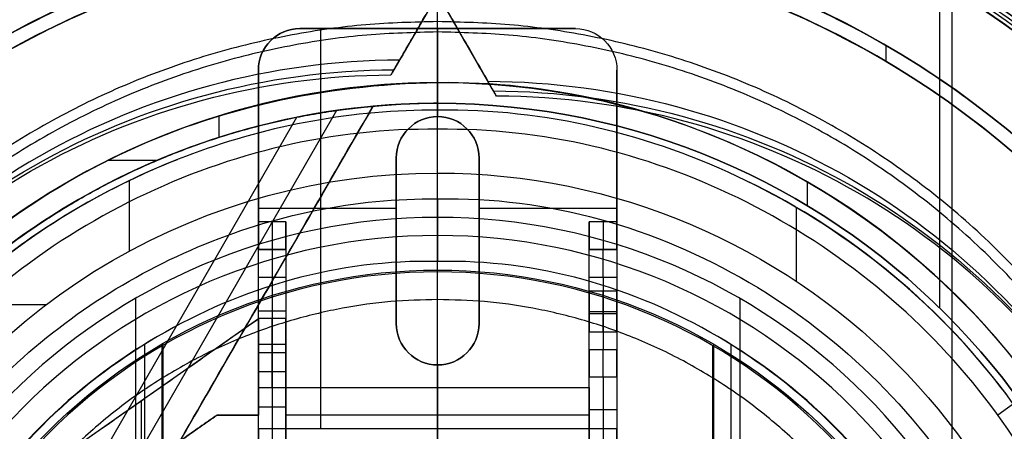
# Model space of a CAD drawing. Header units: millimetres. Extents: x 1064 to 2043, y -6251 to -5403.
# Tile 8 of 13: x 1523 to 1595, y -5692 to -5663. Entities that reach past the tile are written whole.
import ezdxf

# ---------------------------------------------------------------- set-up
doc = ezdxf.new("R2010")
doc.units = ezdxf.units.MM

msp = doc.modelspace()

# ---------------------------------------------------------------- linework, layer by layer
at = {"color": 7, "true_color": 0xffffff}
for p, q in [((1557.696, -5668.061, 25.858), (1548.791, -5652.637, 25.858)), ((1558.173, -5652.756, 50.293), (1550.252, -5666.474, 50.293)), ((1590.812, -5656.223, 17.559), (1590.812, -5785.418, 17.559)), ((1589.91, -5659.949, 60.059), (1589.91, -5683.551, 60.059)), ((1563.516, -5663.321, 231.519), (1543.516, -5663.321, 231.519)), ((1545.016, -5663.321, 233.019), (1545.016, -5692.321, 233.019)), ((1553.516, -5663.321, 230.019), (1553.516, -5669.692, 230.019)), ((1553.516, -5663.321, 233.019), (1553.516, -5663.321, 230.019)), ((1586.016, -5664.529, 231.559), (1586.016, -5665.687, 231.559)), ((1548.828, -5668.941, 48.208), (1511.066, -5734.346, 30.772)), ((1506.948, -5732.703, 34.059), (1543.298, -5669.742, 50.844)), ((1546.171, -5669.25, 43.552), (1511.069, -5730.048, 27.344)), ((1537.653, -5669.641, 39.059), (1537.653, -5671.204, 39.059)), ((1553.516, -5669.692, 233.019), (1553.516, -5669.692, 230.019)), ((1550.516, -5672.692, 231.519), (1550.516, -5684.692, 231.519)), ((1556.516, -5684.692, 231.519), (1556.516, -5672.692, 231.519)), ((1529.648, -5672.849, 39.059), (1533.215, -5672.849, 39.059)), ((1531.145, -5674.343, 34.059), (1531.145, -5679.447, 34.059)), ((1580.307, -5674.418, 39.059), (1580.307, -5676.147, 39.059)), ((1540.516, -5676.321, 230.019), (1550.516, -5676.321, 230.019)), ((1556.516, -5676.321, 230.019), (1566.516, -5676.321, 230.019)), ((1579.523, -5676.281, 34.059), (1579.523, -5681.63, 34.059)), ((1550.516, -5678.692, 233.019), (1550.516, -5678.692, 230.019)), ((1556.516, -5678.692, 233.019), (1556.516, -5678.692, 230.019)), ((1594.133, -5691.311, 75.023), (1611.127, -5678.964, 60.99)), ((1542.516, -5679.321, 221.019), (1540.516, -5679.321, 221.019)), ((1541.516, -5679.321, 228.019), (1541.516, -5679.321, 214.019)), ((1566.516, -5679.321, 220.019), (1564.516, -5679.321, 220.019)), ((1565.516, -5679.321, 228.019), (1565.516, -5679.321, 212.019)), ((1540.516, -5680.843, 233.019), (1540.516, -5680.843, 212.077)), ((1541.516, -5681.321, 212.019), (1541.516, -5686.206, 212.019)), ((1565.516, -5681.321, 210.019), (1565.516, -5686.597, 210.019)), ((1566.516, -5680.843, 233.019), (1566.516, -5680.843, 210.077)), ((1518.093, -5683.303, 34.059), (1525.149, -5683.303, 34.059)), ((1531.607, -5682.873, 77.059), (1531.607, -5758.769, 77.059)), ((1575.425, -5682.873, 77.059), (1575.425, -5758.769, 77.059)), ((1540.516, -5683.763, 212.019), (1542.516, -5683.763, 212.019)), ((1564.516, -5683.821, 224.519), (1566.516, -5683.821, 224.519)), ((1564.516, -5683.821, 227.519), (1566.516, -5683.821, 227.519)), ((1564.516, -5683.821, 214.519), (1566.516, -5683.821, 214.519)), ((1564.516, -5683.821, 217.519), (1566.516, -5683.821, 217.519)), ((1564.516, -5683.959, 210.019), (1566.516, -5683.959, 210.019)), ((1540.516, -5684.338, 231.519), (1524.796, -5695.343, 231.519)), ((1542.516, -5685.321, 230.019), (1542.516, -5685.321, 224.019)), ((1542.516, -5685.321, 220.019), (1542.516, -5685.321, 212.019)), ((1564.516, -5685.321, 230.019), (1564.516, -5685.321, 226.019)), ((1564.516, -5685.321, 226.019), (1564.516, -5685.321, 216.019)), ((1564.516, -5685.321, 216.019), (1564.516, -5685.321, 210.019)), ((1532.255, -5686.208, 23.059), (1532.255, -5755.434, 23.059)), ((1533.516, -5686.18, 171.559), (1533.516, -5755.462, 171.559)), ((1533.579, -5686.289, 172.559), (1533.579, -5755.353, 172.559)), ((1573.453, -5686.289, 172.559), (1573.453, -5755.353, 172.559)), ((1573.516, -5686.18, 171.559), (1573.516, -5755.462, 171.559)), ((1574.777, -5686.208, 23.059), (1574.777, -5755.434, 23.059)), ((1542.516, -5686.821, 224.519), (1540.516, -5686.821, 224.519)), ((1542.516, -5686.821, 219.519), (1540.516, -5686.821, 219.519)), ((1553.516, -5687.692, 233.019), (1553.516, -5687.692, 230.019)), ((1553.516, -5687.692, 230.019), (1553.516, -5689.321, 230.019)), ((1541.516, -5688.169, 210.402), (1541.516, -5693.321, 184.019)), ((1540.516, -5694.19, 208.519), (1540.516, -5688.537, 208.519)), ((1542.516, -5688.83, 207.019), (1542.516, -5691.321, 207.019)), ((1564.516, -5691.321, 207.019), (1564.516, -5688.83, 207.019)), ((1565.516, -5688.559, 208.402), (1565.516, -5693.321, 184.019)), ((1566.516, -5688.533, 208.519), (1566.516, -5694.19, 208.519)), ((1532.656, -5689.84, 233.019), (1532.656, -5689.84, 230.019)), ((1553.516, -5689.321, 230.019), (1553.516, -5693.321, 184.019)), ((1532.016, -5690.288, 230.019), (1532.016, -5695.171, 230.019)), ((1537.516, -5691.321, 231.519), (1527.516, -5698.321, 231.519)), ((1540.516, -5691.321, 231.519), (1537.516, -5691.321, 231.519)), ((1539.016, -5691.321, 230.019), (1539.016, -5691.321, 233.019)), ((1542.516, -5690.745, 197.21), (1540.516, -5690.745, 197.21)), ((1564.516, -5691.321, 207.019), (1542.516, -5691.321, 207.019)), ((1566.516, -5690.94, 196.21), (1564.516, -5690.94, 196.21)), ((1566.516, -5692.321, 231.519), (1540.516, -5692.321, 231.519)), ((1553.516, -5695.364, 195.019), (1553.516, -5692.321, 230.019)), ((1553.516, -5692.321, 230.019), (1553.516, -5692.321, 233.019))]:
    msp.add_line(p, q, dxfattribs=at)
for centre, radius, start, end in [((1553.516, -5720.821, 17.559), 74.591, 90, 270), ((1553.516, -5720.821, 17.559), 74.591, 270, 90), ((1553.516, -5720.821, 61.309), 73.242, 90, 270), ((1553.516, -5720.821, 61.309), 73.242, 270, 90), ((1553.516, -5720.821, 40.622), 73.242, 34.03188, 90), ((1553.516, -5720.821, 60.99), 71.211, 90, 270), ((1553.516, -5720.821, 39.872), 70.942, 90, 129.31279), ((1553.516, -5720.821, 60.99), 71.211, 270, 90), ((1553.516, -5720.821, 39.872), 70.942, 36.80129, 90), ((1553.516, -5720.821, 18.434), 71.742, 112.5, 247.5), ((1553.516, -5720.821, 18.434), 71.742, 0.00007, 67.5), ((1553.516, -5720.821, 60.059), 70.939, 112.5, 135), ((1553.516, -5720.821, 60.059), 70.939, 45, 67.5), ((1553.516, -5720.821, 217.618), 65, 90, 270), ((1553.516, -5720.821, 217.618), 65, 270, 90), ((1553.516, -5720.821, 217.618), 64, 90, 270), ((1553.516, -5720.821, 217.618), 64, 270, 90), ((1543.516, -5666.321, 230.019), 3, 90, 180), ((1553.516, -5720.821, 37.555), 53.582, 90, 133.72733), ((1553.516, -5720.821, 39.059), 53.582, 90, 126.3077), ((1553.516, -5720.821, 39.059), 53.582, 270, 90), ((1553.516, -5720.821, 37.555), 53.582, 270, 90), ((1553.516, -5720.821, 39.059), 52.091, 90, 125.5862), ((1553.516, -5720.821, 49.559), 52.091, 90, 95.16357), ((1553.516, -5720.821, 39.059), 52.091, 270, 90), ((1553.516, -5720.821, 49.559), 52.091, 270, 90), ((1553.516, -5672.692, 230.019), 3, 0, 180), ((1553.516, -5720.821, 49.559), 52.091, 109.88947, 270), ((1553.516, -5720.821, 34.059), 51.591, 111.48769, 128.49661), ((1553.516, -5720.821, 34.059), 51.591, 36.12474, 64.28571), ((1553.516, -5720.821, 77.059), 43.818, 90, 270), ((1553.516, -5720.821, 77.059), 43.818, 270, 90), ((1553.516, -5720.821, 24.474), 42.506, 90, 270), ((1553.516, -5720.821, 24.474), 42.506, 270, 90), ((1553.516, -5720.821, 172.559), 39.874, 90, 270), ((1553.516, -5720.821, 172.559), 39.874, 270, 90), ((1553.516, -5684.692, 230.019), 3, 180, 0), ((1553.516, -5720.821, 23.059), 40.628, 120, 150), ((1553.516, -5720.821, 23.059), 40.628, 30, 60), ((1553.516, -5720.821, 40.622), 73.242, 154.03188, 247.25987)]:
    msp.add_arc(centre, radius, start, end, dxfattribs=at)
at = {"color": 7, "true_color": 0xffffff, "extrusion": (0, 0, -1)}
for centre, radius, start, end in [((-1553.516, -5720.821, -61.309), 70.942, 270, 90), ((-1553.516, -5720.821, -18.434), 70.942, 270, 90), ((-1553.516, -5720.821, -61.309), 70.942, 90, 270), ((-1553.516, -5720.821, -18.434), 70.942, 90, 270), ((-1553.516, -5720.821, -231.559), 65, 270, 90), ((-1553.516, -5720.821, -231.559), 65, 90, 270), ((-1553.516, -5720.821, -231.559), 64, 270, 90), ((-1553.516, -5720.821, -231.559), 64, 90, 270), ((-1543.516, -5666.321, -233.019), 3, 0, 90), ((-1543.516, -5666.321, -231.519), 3, 0, 90), ((-1563.516, -5666.321, -233.019), 3, 90, 180), ((-1563.516, -5666.321, -230.019), 3, 90, 180), ((-1563.516, -5666.321, -231.519), 3, 90, 180), ((-1553.516, -5720.821, -60.059), 52.091, 270, 90), ((-1553.516, -5720.821, -60.059), 52.091, 90, 270), ((-1553.516, -5672.692, -233.019), 3, 0, 180), ((-1553.516, -5672.692, -231.519), 3, 0, 180), ((-1553.516, -5720.821, -34.059), 47.035, 29.8455, 90), ((-1553.516, -5720.821, -34.059), 47.035, 90, 270), ((-1553.516, -5720.821, -171.559), 40, 270, 90), ((-1553.516, -5720.821, -171.559), 40, 90, 270), ((-1553.516, -5684.692, -233.019), 3, 180, 0), ((-1553.516, -5684.692, -231.519), 3, 180, 0)]:
    msp.add_arc(centre, radius, start, end, dxfattribs=at)
at = {"color": 7, "true_color": 0xffffff, "extrusion": (1, 0, 0)}
for centre, radius, start, end in [((-5688.95, 203.676, 1553.516), 33.129, 284.20402, 0), ((-5688.95, 203.676, 1553.516), 32.129, 284.42453, 0), ((-5677.321, 228.019, 1540.516), 2, 90, 180), ((-5677.321, 228.019, 1541.516), 2, 90, 180), ((-5677.321, 228.019, 1564.516), 2, 90, 180), ((-5677.321, 228.019, 1565.516), 2, 90, 180), ((-5681.321, 214.019, 1540.516), 2, 270, 0), ((-5681.321, 212.019, 1564.516), 2, 270, 0), ((-5681.321, 212.019, 1565.516), 2, 270, 0), ((-5683.821, 226.019, 1564.516), 1.5, 180, 0), ((-5683.821, 226.019, 1564.516), 1.5, 0, 180), ((-5683.821, 216.019, 1564.516), 1.5, 180, 0), ((-5683.821, 216.019, 1564.516), 1.5, 0, 180), ((-5683.821, 226.019, 1565.516), 1.5, 180, 0), ((-5683.821, 226.019, 1565.516), 1.5, 0, 180), ((-5683.821, 216.019, 1565.516), 1.5, 180, 0), ((-5683.821, 216.019, 1565.516), 1.5, 0, 180), ((-5686.821, 222.019, 1540.516), 2.5, 0, 180), ((-5686.821, 222.019, 1540.516), 2.5, 180, 0), ((-5686.206, 210.019, 1540.516), 2, 90, 168.95065), ((-5686.597, 208.019, 1564.516), 2, 90, 168.95065)]:
    msp.add_arc(centre, radius, start, end, dxfattribs=at)
at = {"color": 7, "true_color": 0xffffff, "extrusion": (-0.112476, -0.194813, 0.97437)}
msp.add_arc((4203.45, -4061.089, 974.012), 53.78, 120.94561, 239.05439, dxfattribs=at)
at = {"color": 7, "true_color": 0xffffff, "extrusion": (0.112476, 0.194813, -0.97437)}
for centre in [(-4203.45, -4061.089, -977.605), (-4203.45, -4061.089, -979.512)]:
    msp.add_arc(centre, 53.78, 300.94561, 59.05439, dxfattribs=at)
at = {"color": 7, "true_color": 0xffffff, "extrusion": (0.112476, -0.194813, -0.97437)}
for centre in [(-1512.681, 5593.703, 1249.473), (-1512.681, 5593.703, 1253.066)]:
    msp.add_arc(centre, 53.78, 300.94561, 59.05439, dxfattribs=at)
at = {"color": 7, "true_color": 0xffffff, "extrusion": (-0.112476, 0.194813, 0.97437)}
msp.add_arc((1512.681, 5593.703, -1254.973), 53.78, 120.94561, 239.05439, dxfattribs=at)
at = {"color": 7, "true_color": 0xffffff, "extrusion": (-1, 0, 0)}
for centre, radius, start, end in [((5677.321, 228.019, -1542.516), 2, 0, 90), ((5677.321, 228.019, -1566.516), 2, 0, 90), ((5681.321, 214.019, -1541.516), 2, 180, 270), ((5681.321, 214.019, -1542.516), 2, 180, 270), ((5681.321, 212.019, -1566.516), 2, 180, 270), ((5683.821, 226.019, -1566.516), 1.5, 180, 0), ((5683.821, 226.019, -1566.516), 1.5, 0, 180), ((5683.821, 216.019, -1566.516), 1.5, 180, 0), ((5683.821, 216.019, -1566.516), 1.5, 0, 180), ((5686.821, 222.019, -1541.516), 2.5, 0, 180), ((5686.821, 222.019, -1541.516), 2.5, 180, 0), ((5686.821, 222.019, -1542.516), 2.5, 0, 180), ((5686.821, 222.019, -1542.516), 2.5, 180, 0), ((5686.206, 210.019, -1541.516), 2, 11.04935, 90), ((5686.206, 210.019, -1542.516), 2, 11.04935, 90), ((5686.597, 208.019, -1565.516), 2, 11.04935, 90), ((5686.597, 208.019, -1566.516), 2, 11.04935, 90)]:
    msp.add_arc(centre, radius, start, end, dxfattribs=at)
at = {"color": 7, "true_color": 0xffffff}
for points, weights, knots in [([(1553.516, -5646.189, 17.261), (1478.884, -5646.189, 17.261), (1478.884, -5720.821, 17.261), (1478.884, -5795.453, 17.261), (1553.516, -5795.453, 17.261)], [1, 0.707106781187, 1, 0.707106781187, 1], [230.981899, 230.981899, 230.981899, 346.472848, 346.472848, 461.963797, 461.963797, 461.963797]), ([(1553.516, -5795.453, 17.261), (1628.148, -5795.453, 17.261), (1628.148, -5720.821, 17.261), (1628.148, -5646.189, 17.261), (1553.516, -5646.189, 17.261)], [1, 0.707106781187, 1, 0.707106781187, 1], [0, 0, 0, 115.490949, 115.490949, 230.981899, 230.981899, 230.981899]), ([(1548.557, -5647.747, 55.849), (1509.607, -5650.39, 50.824), (1490.086, -5684.2, 41.811), (1469.695, -5719.519, 32.395), (1488.98, -5755.455, 27.436)], [0.861638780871, 0.819142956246, 1, 0.812581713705, 0.865016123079], [-162.369697, -162.369697, -162.369697, -82.939938, -82.939938, 0, 0, 0]), ([(1487.568, -5752.686, 20.105), (1470.701, -5717.776, 25.138), (1490.086, -5684.2, 34.089), (1510.625, -5648.625, 43.572), (1551.691, -5647.601, 48.517)], [0.861164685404, 0.820167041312, 1, 0.811482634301, 0.865639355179], [-162.420204, -162.420204, -162.420204, -83.533367, -83.533367, 0, 0, 0]), ([(1619.28, -5753.064, 55.849), (1636.466, -5718.01, 50.824), (1616.946, -5684.2, 41.811), (1596.554, -5648.88, 32.395), (1555.791, -5647.614, 27.436)], [0.861638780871, 0.819142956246, 1, 0.812581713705, 0.865016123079], [-162.369697, -162.369697, -162.369697, -82.939938, -82.939938, 0, 0, 0]), ([(1558.894, -5647.776, 20.105), (1597.561, -5650.623, 25.138), (1616.946, -5684.2, 34.089), (1637.485, -5719.774, 43.572), (1617.839, -5755.85, 48.517)], [0.861164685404, 0.820167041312, 1, 0.811482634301, 0.865639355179], [-162.420204, -162.420204, -162.420204, -83.533367, -83.533367, 0, 0, 0]), ([(1553.516, -5649.376, 60.565), (1482.072, -5649.376, 60.565), (1482.072, -5720.821, 60.565), (1482.072, -5792.265, 60.565), (1553.516, -5792.265, 60.565)], [1, 0.707106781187, 1, 0.707106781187, 1], [222.862872, 222.862872, 222.862872, 334.294308, 334.294308, 445.725744, 445.725744, 445.725744]), ([(1553.516, -5649.878, 48.273), (1512.558, -5649.878, 43.545), (1492.078, -5685.35, 34.089), (1472.162, -5719.845, 24.893), (1491.245, -5754.808, 20.105)], [0.868347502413, 0.807007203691, 1, 0.811314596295, 0.865736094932], [-164.264878, -164.264878, -164.264878, -80.998221, -80.998221, 0, 0, 0]), ([(1492.937, -5757.739, 27.436), (1471.034, -5721.799, 32.094), (1492.078, -5685.35, 41.811), (1512.144, -5650.595, 51.076), (1552.269, -5649.889, 55.849)], [0.871188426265, 0.802734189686, 1, 0.810165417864, 0.866408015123], [-167.14182, -167.14182, -167.14182, -81.6011, -81.6011, 0, 0, 0]), ([(1553.516, -5792.265, 60.565), (1624.961, -5792.265, 60.565), (1624.961, -5720.821, 60.565), (1624.961, -5649.376, 60.565), (1553.516, -5649.376, 60.565)], [1, 0.707106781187, 1, 0.707106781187, 1], [0, 0, 0, 111.431436, 111.431436, 222.862872, 222.862872, 222.862872]), ([(1553.516, -5649.878, 27.627), (1594.475, -5649.878, 32.355), (1614.954, -5685.35, 41.811), (1635.02, -5720.104, 51.076), (1615.568, -5755.207, 55.849)], [0.868347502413, 0.807007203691, 1, 0.810165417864, 0.866408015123], [-164.867757, -164.867757, -164.867757, -81.6011, -81.6011, 0, 0, 0]), ([(1613.837, -5758.161, 48.517), (1636.166, -5722.089, 43.883), (1614.954, -5685.35, 34.089), (1595.038, -5650.854, 24.893), (1555.218, -5649.899, 20.105)], [0.872072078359, 0.801476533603, 1, 0.811314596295, 0.865736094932], [-167.212828, -167.212828, -167.212828, -80.998221, -80.998221, 0, 0, 0]), ([(1553.516, -5662.808, 183.326), (1495.503, -5662.808, 183.326), (1495.503, -5720.821, 183.326), (1495.503, -5778.834, 183.326), (1553.516, -5778.834, 183.326)], [0.894552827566, 0.632544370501, 0.894552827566, 0.632544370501, 0.894552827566], [0, 0, 0, 130, 130, 260, 260, 260]), ([(1553.516, -5778.834, 183.326), (1611.529, -5778.834, 183.326), (1611.529, -5720.821, 183.326), (1611.529, -5662.808, 183.326), (1553.516, -5662.808, 183.326)], [0.894552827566, 0.632544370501, 0.894552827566, 0.632544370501, 0.894552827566], [0, 0, 0, 130, 130, 260, 260, 260]), ([(1553.516, -5663.559, 183.989), (1496.254, -5663.559, 183.989), (1496.254, -5720.821, 183.989), (1496.254, -5778.083, 183.989), (1553.516, -5778.083, 183.989)], [0.895143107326, 0.632961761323, 0.895143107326, 0.632961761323, 0.895143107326], [0, 0, 0, 128, 128, 256, 256, 256]), ([(1553.516, -5778.083, 183.989), (1610.778, -5778.083, 183.989), (1610.778, -5720.821, 183.989), (1610.778, -5663.559, 183.989), (1553.516, -5663.559, 183.989)], [0.895143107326, 0.632961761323, 0.895143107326, 0.632961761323, 0.895143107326], [0, 0, 0, 128, 128, 256, 256, 256]), ([(1548.828, -5668.941, 51.642), (1521.915, -5671.373, 48.049), (1508.404, -5694.775, 41.811), (1505.385, -5700.005, 40.417), (1503.642, -5705.787, 39.059)], [0.859873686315, 0.823129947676, 1, 0.954182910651, 0.922700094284], [-67.380367, -67.380367, -67.380367, -12.386666, -12.386666, 0, 0, 0]), ([(1553.516, -5682.95, 4.276), (1515.645, -5682.95, 4.276), (1515.645, -5720.821, 4.276), (1515.645, -5758.692, 4.276), (1553.516, -5758.692, 4.276)], [0.989224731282, 0.699487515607, 0.989224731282, 0.699487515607, 0.989224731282], [0, 0, 0, 148.085002, 148.085002, 296.170004, 296.170004, 296.170004]), ([(1553.516, -5758.692, 4.276), (1591.387, -5758.692, 4.276), (1591.387, -5720.821, 4.276), (1591.387, -5682.95, 4.276), (1553.516, -5682.95, 4.276)], [0.989224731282, 0.699487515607, 0.989224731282, 0.699487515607, 0.989224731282], [0, 0, 0, 148.085002, 148.085002, 296.170004, 296.170004, 296.170004])]:
    msp.add_rational_spline(points, weights, degree=2, knots=knots, dxfattribs=at)
for points, degree in [([(1553.516, -5702.683, 17.559), (1553.516, -5646.23, 17.559)], 1), ([(1553.516, -5720.821), (1553.516, -5707.926, 0.137), (1553.516, -5682.701, 2.983), (1553.516, -5658.606, 10.971), (1553.516, -5646.841, 16.251)], 3), ([(1553.516, -5647.578, 19.934), (1543.89, -5647.482, 19.934), (1524.776, -5651.437, 19.934), (1500.373, -5667.67, 19.934), (1484.089, -5692.066, 19.934), (1478.366, -5720.821, 19.934), (1484.089, -5749.576, 19.934), (1500.373, -5773.971, 19.934), (1524.776, -5790.205, 19.934), (1543.89, -5794.16, 19.934), (1553.516, -5794.063, 19.934)], 3), ([(1553.516, -5794.063, 19.934), (1563.142, -5794.16, 19.934), (1582.256, -5790.205, 19.934), (1606.66, -5773.971, 19.934), (1622.944, -5749.576, 19.934), (1628.666, -5720.821, 19.934), (1622.944, -5692.066, 19.934), (1606.66, -5667.67, 19.934), (1582.256, -5651.437, 19.934), (1563.142, -5647.482, 19.934), (1553.516, -5647.578, 19.934)], 3), ([(1553.516, -5670.616, 75.023), (1553.516, -5649.61, 60.99)], 1), ([(1553.516, -5668.73, 60.059), (1553.516, -5649.881, 60.059)], 1), ([(1525.205, -5652.473, 16.251), (1516.271, -5656.204, 16.251), (1499.838, -5667.135, 16.251), (1483.39, -5691.776, 16.251), (1477.61, -5720.821, 16.251), (1483.39, -5749.866, 16.251), (1499.838, -5774.506, 16.251), (1516.271, -5785.438, 16.251), (1525.205, -5789.169, 16.251)], 3), ([(1581.827, -5789.169, 16.251), (1590.762, -5785.438, 16.251), (1607.195, -5774.506, 16.251), (1623.642, -5749.866, 16.251), (1629.423, -5720.821, 16.251), (1623.642, -5691.776, 16.251), (1607.195, -5667.135, 16.251), (1590.762, -5656.204, 16.251), (1581.827, -5652.473, 16.251)], 3), ([(1549.214, -5653.369, 26.815), (1557.162, -5667.135, 30.485)], 1), ([(1557.794, -5653.411, 49.125), (1550.762, -5665.592, 45.877)], 1), ([(1526.062, -5654.54, 18.434), (1517.397, -5658.158, 18.434), (1501.461, -5668.759, 18.434), (1485.511, -5692.654, 18.434), (1479.905, -5720.821, 18.434), (1485.511, -5748.987, 18.434), (1501.461, -5772.883, 18.434), (1517.397, -5783.484, 18.434), (1526.062, -5787.102, 18.434)], 3), ([(1557.78, -5668.207, 25.126), (1549.832, -5654.44, 21.456)], 1), ([(1550.143, -5666.663, 51.236), (1557.176, -5654.482, 54.484)], 1), ([(1580.971, -5787.102, 18.434), (1589.635, -5783.484, 18.434), (1605.571, -5772.883, 18.434), (1621.522, -5748.987, 18.434), (1627.127, -5720.821, 18.434), (1621.522, -5692.654, 18.434), (1605.571, -5668.759, 18.434), (1589.635, -5658.158, 18.434), (1580.971, -5654.54, 18.434)], 3), ([(1526.369, -5655.281, 60.059), (1517.801, -5658.86, 60.059), (1509.922, -5664.101, 60.059), (1503.354, -5670.659, 60.059)], 3), ([(1603.678, -5670.659, 60.059), (1597.11, -5664.101, 60.059), (1589.231, -5658.86, 60.059), (1580.664, -5655.281, 60.059)], 3), ([(1553.516, -5655.821, 203.676), (1544.973, -5655.735, 203.676), (1528.011, -5659.245, 203.676), (1506.353, -5673.652, 203.676), (1491.902, -5695.302, 203.676), (1486.823, -5720.821, 203.676), (1491.902, -5746.34, 203.676), (1506.353, -5767.99, 203.676), (1528.011, -5782.397, 203.676), (1544.973, -5785.906, 203.676), (1553.516, -5785.821, 203.676)], 3), ([(1553.516, -5785.821, 203.676), (1562.059, -5785.906, 203.676), (1579.022, -5782.397, 203.676), (1600.679, -5767.99, 203.676), (1615.13, -5746.34, 203.676), (1620.209, -5720.821, 203.676), (1615.13, -5695.302, 203.676), (1600.679, -5673.652, 203.676), (1579.022, -5659.245, 203.676), (1562.059, -5655.735, 203.676), (1553.516, -5655.821, 203.676)], 3), ([(1553.516, -5656.821, 203.676), (1545.105, -5656.737, 203.676), (1528.403, -5660.192, 203.676), (1507.079, -5674.377, 203.676), (1492.85, -5695.694, 203.676), (1487.849, -5720.821, 203.676), (1492.85, -5745.948, 203.676), (1507.079, -5767.264, 203.676), (1528.403, -5781.449, 203.676), (1545.105, -5784.905, 203.676), (1553.516, -5784.821, 203.676)], 3), ([(1553.516, -5784.821, 203.676), (1561.927, -5784.905, 203.676), (1578.629, -5781.449, 203.676), (1599.954, -5767.264, 203.676), (1614.183, -5745.948, 203.676), (1619.183, -5720.821, 203.676), (1614.183, -5695.694, 203.676), (1599.954, -5674.377, 203.676), (1578.629, -5660.192, 203.676), (1561.927, -5656.737, 203.676), (1553.516, -5656.821, 203.676)], 3), ([(1543.516, -5663.321, 233.019), (1543.516, -5663.321, 230.019)], 1), ([(1543.516, -5663.321, 230.019), (1563.516, -5663.321, 230.019)], 1), ([(1543.516, -5663.321, 233.019), (1563.516, -5663.321, 233.019)], 1), ([(1563.516, -5663.321, 230.019), (1563.516, -5663.321, 233.019)], 1), ([(1550.143, -5666.663, 51.236), (1550.762, -5665.592, 45.877)], 1), ([(1540.516, -5666.321, 230.019), (1540.516, -5666.321, 233.019)], 1), ([(1540.516, -5684.338, 233.019), (1540.516, -5666.321, 233.019)], 1), ([(1540.516, -5666.321, 230.019), (1540.516, -5677.321, 230.019)], 1), ([(1566.516, -5677.321, 230.019), (1566.516, -5666.321, 230.019)], 1), ([(1566.516, -5666.321, 230.019), (1566.516, -5666.321, 233.019)], 1), ([(1566.516, -5666.321, 233.019), (1566.516, -5692.321, 233.019)], 1), ([(1553.516, -5667.239, 36.051), (1545.101, -5667.407, 36.051), (1529.758, -5670.87, 36.051), (1517.389, -5680.587, 36.051), (1511.949, -5687.01, 36.051)], 3), ([(1553.516, -5774.403, 36.051), (1561.587, -5774.52, 36.051), (1577.532, -5770.69, 36.051), (1596.845, -5755.384, 36.051), (1607.537, -5733.146, 36.051), (1607.537, -5708.496, 36.051), (1596.845, -5686.258, 36.051), (1577.532, -5670.952, 36.051), (1561.587, -5667.122, 36.051), (1553.516, -5667.239, 36.051)], 3), ([(1553.516, -5668.73, 39.059), (1553.516, -5667.239, 39.059)], 1), ([(1553.516, -5667.239, 39.059), (1553.516, -5667.239, 36.051)], 1), ([(1557.78, -5668.207, 25.126), (1557.162, -5667.135, 30.485)], 1), ([(1510.083, -5736.05, 33.752), (1548.828, -5668.941, 51.642)], 1), ([(1548.828, -5668.941, 43.92), (1511.932, -5732.848, 26.884)], 1), ([(1548.828, -5668.941, 43.92), (1548.828, -5668.941, 51.642)], 1), ([(1553.516, -5668.73, 60.059), (1553.516, -5668.73, 39.059)], 1), ([(1575.901, -5674.339, 34.059), (1568.963, -5670.961, 34.059), (1561.287, -5669.117, 34.059), (1553.516, -5669.23, 34.059)], 3), ([(1553.516, -5669.23, 34.059), (1547.401, -5669.193, 34.059), (1535.366, -5671.415, 34.059), (1519.601, -5680.579, 34.059), (1511.751, -5689.87, 34.059), (1508.774, -5695.135, 34.059)], 3), ([(1553.516, -5673.786, 34.059), (1553.516, -5669.23, 34.059)], 1), ([(1553.516, -5670.616, 75.023), (1545.954, -5670.507, 75.023), (1531.014, -5674.095, 75.023), (1512.918, -5688.436, 75.023), (1502.901, -5709.273, 75.023), (1502.901, -5732.369, 75.023), (1512.918, -5753.205, 75.023), (1531.014, -5767.547, 75.023), (1545.954, -5771.135, 75.023), (1553.516, -5771.026, 75.023)], 3), ([(1553.516, -5771.026, 75.023), (1561.078, -5771.135, 75.023), (1576.018, -5767.547, 75.023), (1594.114, -5753.205, 75.023), (1604.132, -5732.369, 75.023), (1604.132, -5709.273, 75.023), (1594.114, -5688.436, 75.023), (1576.018, -5674.095, 75.023), (1561.078, -5670.507, 75.023), (1553.516, -5670.616, 75.023)], 3), ([(1550.516, -5672.692, 230.019), (1550.516, -5672.692, 233.019)], 1), ([(1550.516, -5672.692, 233.019), (1550.516, -5684.692, 233.019)], 1), ([(1550.516, -5684.692, 230.019), (1550.516, -5672.692, 230.019)], 1), ([(1556.516, -5684.692, 233.019), (1556.516, -5672.692, 233.019)], 1), ([(1556.516, -5672.692, 233.019), (1556.516, -5672.692, 230.019)], 1), ([(1556.516, -5672.692, 230.019), (1556.516, -5684.692, 230.019)], 1), ([(1575.901, -5767.303, 34.059), (1582.838, -5763.925, 34.059), (1595.235, -5754.1, 34.059), (1605.529, -5732.688, 34.059), (1605.529, -5708.954, 34.059), (1595.235, -5687.542, 34.059), (1582.838, -5677.717, 34.059), (1575.901, -5674.339, 34.059)], 3), ([(1511.66, -5703.86, 32.648), (1513.836, -5698.277, 32.648), (1520.593, -5688.235, 32.648), (1535.679, -5678.07, 32.648), (1547.525, -5675.579, 32.648), (1553.516, -5675.659, 32.648)], 3), ([(1553.516, -5675.659, 32.648), (1561.496, -5675.482, 32.648), (1577.106, -5679.963, 32.648), (1594.469, -5697.164, 32.648), (1600.782, -5720.821, 32.648), (1594.469, -5744.478, 32.648), (1577.106, -5761.679, 32.648), (1561.496, -5766.16, 32.648), (1553.516, -5765.983, 32.648)], 3), ([(1553.516, -5675.659, 32.648), (1553.516, -5678.315, 24.474)], 1), ([(1553.516, -5702.702, 77.059), (1553.516, -5677.003, 77.059)], 1), ([(1542.516, -5677.321, 230.019), (1540.516, -5677.321, 230.019)], 1), ([(1542.516, -5677.321, 230.019), (1542.516, -5689.321, 230.019)], 1), ([(1564.516, -5689.321, 230.019), (1564.516, -5677.321, 230.019)], 1), ([(1566.516, -5677.321, 230.019), (1564.516, -5677.321, 230.019)], 1), ([(1540.516, -5679.321, 214.019), (1542.516, -5679.321, 214.019)], 1), ([(1540.516, -5679.321, 228.019), (1542.516, -5679.321, 228.019)], 1), ([(1540.516, -5679.321, 214.019), (1540.516, -5679.321, 228.019)], 1), ([(1542.516, -5679.321, 214.019), (1542.516, -5679.321, 228.019)], 1), ([(1564.516, -5679.321, 212.019), (1566.516, -5679.321, 212.019)], 1), ([(1564.516, -5679.321, 228.019), (1564.516, -5679.321, 212.019)], 1), ([(1564.516, -5679.321, 228.019), (1566.516, -5679.321, 228.019)], 1), ([(1566.516, -5679.321, 228.019), (1566.516, -5679.321, 212.019)], 1), ([(1553.516, -5680.193, 23.059), (1546.337, -5680.033, 23.059), (1539.316, -5682.049, 23.059), (1533.202, -5685.636, 23.059)], 3), ([(1573.83, -5685.636, 23.059), (1567.716, -5682.049, 23.059), (1560.695, -5680.033, 23.059), (1553.516, -5680.193, 23.059)], 3), ([(1553.516, -5702.683, 23.059), (1553.516, -5680.193, 23.059)], 1), ([(1540.516, -5686.206, 212.019), (1540.516, -5681.321, 212.019)], 1), ([(1540.516, -5681.321, 212.019), (1542.516, -5681.321, 212.019)], 1), ([(1542.516, -5681.321, 212.019), (1542.516, -5686.206, 212.019)], 1), ([(1553.516, -5707.575, 171.559), (1553.516, -5680.821, 171.559)], 1), ([(1553.516, -5760.695, 172.559), (1553.516, -5680.946, 172.559)], 1), ([(1564.516, -5686.597, 210.019), (1564.516, -5681.321, 210.019)], 1), ([(1564.516, -5681.321, 210.019), (1566.516, -5681.321, 210.019)], 1), ([(1566.516, -5681.321, 210.019), (1566.516, -5686.597, 210.019)], 1), ([(1564.516, -5682.321, 226.019), (1566.516, -5682.321, 226.019)], 1), ([(1564.516, -5682.321, 216.019), (1566.516, -5682.321, 216.019)], 1), ([(1524.796, -5695.343, 230.019), (1540.516, -5684.338, 230.019)], 1), ([(1524.796, -5695.343, 233.019), (1540.516, -5684.338, 233.019)], 1), ([(1542.516, -5684.321, 222.019), (1540.516, -5684.321, 222.019)], 1), ([(1540.516, -5684.338, 230.019), (1540.516, -5691.321, 230.019)], 1), ([(1540.516, -5684.338, 233.019), (1540.516, -5684.338, 230.019)], 1), ([(1550.516, -5684.692, 233.019), (1550.516, -5684.692, 230.019)], 1), ([(1556.516, -5684.692, 230.019), (1556.516, -5684.692, 233.019)], 1), ([(1566.516, -5685.321, 226.019), (1564.516, -5685.321, 226.019)], 1), ([(1566.516, -5685.321, 216.019), (1564.516, -5685.321, 216.019)], 1), ([(1533.202, -5685.636, 23.059), (1527.088, -5689.222, 23.059), (1516.674, -5699.539, 23.059), (1510.995, -5720.821, 23.059), (1516.674, -5742.103, 23.059), (1527.088, -5752.419, 23.059), (1533.202, -5756.006, 23.059)], 3), ([(1542.516, -5686.206, 212.019), (1540.516, -5686.206, 212.019)], 1), ([(1573.83, -5756.006, 23.059), (1579.944, -5752.419, 23.059), (1590.358, -5742.103, 23.059), (1596.038, -5720.821, 23.059), (1590.358, -5699.539, 23.059), (1579.944, -5689.222, 23.059), (1573.83, -5685.636, 23.059)], 3), ([(1566.516, -5686.597, 210.019), (1564.516, -5686.597, 210.019)], 1), ([(1540.516, -5693.321, 184.019), (1540.516, -5688.169, 210.402)], 1), ([(1540.516, -5688.169, 210.402), (1542.516, -5688.169, 210.402)], 1), ([(1542.516, -5688.169, 210.402), (1542.516, -5693.321, 184.019)], 1), ([(1564.516, -5688.559, 208.402), (1566.516, -5688.559, 208.402)], 1), ([(1564.516, -5693.321, 184.019), (1564.516, -5688.559, 208.402)], 1), ([(1566.516, -5688.559, 208.402), (1566.516, -5693.321, 184.019)], 1), ([(1540.516, -5689.321, 222.019), (1542.516, -5689.321, 222.019)], 1), ([(1542.516, -5693.321, 184.019), (1542.516, -5689.321, 230.019)], 1), ([(1542.516, -5689.321, 230.019), (1564.516, -5689.321, 230.019)], 1), ([(1564.516, -5689.321, 230.019), (1564.516, -5693.321, 184.019)], 1), ([(1527.516, -5698.321, 230.019), (1537.516, -5691.321, 230.019)], 1), ([(1537.516, -5691.321, 233.019), (1527.516, -5698.321, 233.019)], 1), ([(1540.516, -5691.321, 233.019), (1537.516, -5691.321, 233.019)], 1), ([(1537.516, -5691.321, 233.019), (1537.516, -5691.321, 230.019)], 1), ([(1537.516, -5691.321, 230.019), (1540.516, -5691.321, 230.019)], 1), ([(1540.516, -5691.321, 230.019), (1540.516, -5691.321, 233.019)], 1), ([(1540.516, -5692.321, 233.019), (1540.516, -5691.321, 233.019)], 1), ([(1566.516, -5692.321, 230.019), (1540.516, -5692.321, 230.019)], 1), ([(1540.516, -5692.321, 230.019), (1540.516, -5695.364, 195.019)], 1), ([(1566.516, -5692.321, 233.019), (1540.516, -5692.321, 233.019)], 1), ([(1540.516, -5692.321, 233.019), (1540.516, -5692.321, 230.019)], 1), ([(1566.516, -5695.364, 195.019), (1566.516, -5692.321, 230.019)], 1), ([(1566.516, -5692.321, 230.019), (1566.516, -5692.321, 233.019)], 1)]:
    msp.add_open_spline(points, degree=degree, dxfattribs=at)
for points, knots in [([(1553.516, -5667.239, 36.051), (1553.516, -5667.239, 35.991), (1553.516, -5667.242, 35.933), (1553.516, -5667.247, 35.876), (1553.516, -5667.252, 35.818), (1553.516, -5667.259, 35.763), (1553.516, -5667.269, 35.708), (1553.516, -5667.279, 35.651), (1553.516, -5667.291, 35.596), (1553.516, -5667.305, 35.543), (1553.516, -5667.319, 35.488), (1553.516, -5667.336, 35.434), (1553.516, -5667.354, 35.382), (1553.516, -5667.374, 35.328), (1553.516, -5667.395, 35.275), (1553.516, -5667.419, 35.224), (1553.516, -5667.442, 35.172), (1553.516, -5667.468, 35.121), (1553.516, -5667.496, 35.072), (1553.516, -5667.524, 35.022), (1553.516, -5667.554, 34.974), (1553.516, -5667.586, 34.927), (1553.516, -5667.619, 34.879), (1553.516, -5667.653, 34.833), (1553.516, -5667.689, 34.789), (1553.516, -5667.727, 34.744), (1553.516, -5667.765, 34.701), (1553.516, -5667.806, 34.659), (1553.516, -5667.811, 34.654), (1553.516, -5667.817, 34.648), (1553.516, -5667.823, 34.642), (1553.516, -5667.829, 34.636), (1553.516, -5667.835, 34.63), (1553.516, -5667.841, 34.624), (1553.516, -5667.854, 34.611), (1553.516, -5667.867, 34.599), (1553.516, -5667.879, 34.588), (1553.516, -5667.904, 34.565), (1553.516, -5667.929, 34.543), (1553.516, -5667.955, 34.522), (1553.516, -5667.999, 34.485), (1553.516, -5668.045, 34.449), (1553.516, -5668.094, 34.416), (1553.516, -5668.141, 34.383), (1553.516, -5668.19, 34.352), (1553.516, -5668.241, 34.323), (1553.516, -5668.29, 34.294), (1553.516, -5668.342, 34.268), (1553.516, -5668.395, 34.243), (1553.516, -5668.446, 34.219), (1553.516, -5668.5, 34.197), (1553.516, -5668.555, 34.177), (1553.516, -5668.609, 34.158), (1553.516, -5668.664, 34.141), (1553.516, -5668.721, 34.126), (1553.516, -5668.775, 34.111), (1553.516, -5668.83, 34.099), (1553.516, -5668.888, 34.089), (1553.516, -5668.943, 34.079), (1553.516, -5669, 34.072), (1553.516, -5669.058, 34.067), (1553.516, -5669.114, 34.062), (1553.516, -5669.171, 34.059), (1553.516, -5669.23, 34.059)], [-3.128531, -3.128531, -3.128531, -3.128531, -2.953252, -2.953252, -2.953252, -2.784281, -2.784281, -2.784281, -2.614844, -2.614844, -2.614844, -2.446773, -2.446773, -2.446773, -2.276255, -2.276255, -2.276255, -2.105627, -2.105627, -2.105627, -1.934421, -1.934421, -1.934421, -1.762183, -1.762183, -1.762183, -1.587736, -1.587736, -1.587736, -1.563673, -1.563673, -1.563673, -1.537281, -1.537281, -1.537281, -1.484913, -1.484913, -1.484913, -1.384867, -1.384867, -1.384867, -1.209852, -1.209852, -1.209852, -1.035733, -1.035733, -1.035733, -0.862197, -0.862197, -0.862197, -0.688847, -0.688847, -0.688847, -0.515279, -0.515279, -0.515279, -0.344254, -0.344254, -0.344254, -0.172582, -0.172582, -0.172582, 0, 0, 0, 0]), ([(1553.516, -5677.003, 77.059), (1553.516, -5676.81, 77.054), (1553.516, -5676.618, 77.044), (1553.516, -5676.427, 77.029), (1553.516, -5676.21, 77.013), (1553.516, -5675.995, 76.991), (1553.516, -5675.782, 76.963), (1553.516, -5675.565, 76.935), (1553.516, -5675.35, 76.901), (1553.516, -5675.136, 76.861), (1553.516, -5674.921, 76.821), (1553.516, -5674.708, 76.775), (1553.516, -5674.496, 76.724), (1553.516, -5674.282, 76.672), (1553.516, -5674.071, 76.615), (1553.516, -5673.861, 76.552), (1553.516, -5673.744, 76.517), (1553.516, -5673.627, 76.48), (1553.516, -5673.512, 76.441), (1553.516, -5673.328, 76.38), (1553.516, -5673.146, 76.314), (1553.516, -5672.965, 76.244), (1553.516, -5672.76, 76.165), (1553.516, -5672.558, 76.08), (1553.516, -5672.357, 75.989), (1553.516, -5672.149, 75.895), (1553.516, -5671.943, 75.795), (1553.516, -5671.74, 75.689), (1553.516, -5671.547, 75.589), (1553.516, -5671.357, 75.483), (1553.516, -5671.168, 75.371), (1553.516, -5670.982, 75.261), (1553.516, -5670.798, 75.145), (1553.516, -5670.616, 75.023)], [0, 0, 0, 0, 0.576454, 0.576454, 0.576454, 1.225276, 1.225276, 1.225276, 1.879112, 1.879112, 1.879112, 2.534007, 2.534007, 2.534007, 3.192522, 3.192522, 3.192522, 3.55868, 3.55868, 3.55868, 4.139968, 4.139968, 4.139968, 4.79954, 4.79954, 4.79954, 5.485817, 5.485817, 5.485817, 6.140028, 6.140028, 6.140028, 6.792613, 6.792613, 6.792613, 6.792613]), ([(1553.516, -5675.659, 32.648), (1553.516, -5675.641, 32.704), (1553.516, -5675.62, 32.759), (1553.516, -5675.598, 32.812), (1553.516, -5675.575, 32.866), (1553.516, -5675.55, 32.918), (1553.516, -5675.524, 32.969), (1553.516, -5675.496, 33.021), (1553.516, -5675.467, 33.071), (1553.516, -5675.436, 33.119), (1553.516, -5675.405, 33.169), (1553.516, -5675.371, 33.216), (1553.516, -5675.336, 33.262), (1553.516, -5675.3, 33.308), (1553.516, -5675.263, 33.353), (1553.516, -5675.224, 33.396), (1553.516, -5675.184, 33.439), (1553.516, -5675.143, 33.481), (1553.516, -5675.1, 33.52), (1553.516, -5675.057, 33.559), (1553.516, -5675.014, 33.596), (1553.516, -5674.968, 33.631), (1553.516, -5674.954, 33.643), (1553.516, -5674.939, 33.654), (1553.516, -5674.924, 33.665), (1553.516, -5674.877, 33.699), (1553.516, -5674.829, 33.732), (1553.516, -5674.778, 33.762), (1553.516, -5674.729, 33.792), (1553.516, -5674.678, 33.82), (1553.516, -5674.626, 33.847), (1553.516, -5674.574, 33.872), (1553.516, -5674.521, 33.896), (1553.516, -5674.467, 33.917), (1553.516, -5674.415, 33.938), (1553.516, -5674.361, 33.957), (1553.516, -5674.306, 33.973), (1553.516, -5674.252, 33.99), (1553.516, -5674.197, 34.004), (1553.516, -5674.141, 34.016), (1553.516, -5674.084, 34.028), (1553.516, -5674.026, 34.038), (1553.516, -5673.967, 34.045), (1553.516, -5673.912, 34.052), (1553.516, -5673.855, 34.057), (1553.516, -5673.796, 34.059), (1553.516, -5673.793, 34.059), (1553.516, -5673.79, 34.059), (1553.516, -5673.786, 34.059)], [-2.498112, -2.498112, -2.498112, -2.498112, -2.323546, -2.323546, -2.323546, -2.149475, -2.149475, -2.149475, -1.975513, -1.975513, -1.975513, -1.801264, -1.801264, -1.801264, -1.626389, -1.626389, -1.626389, -1.450681, -1.450681, -1.450681, -1.278197, -1.278197, -1.278197, -1.223083, -1.223083, -1.223083, -1.04734, -1.04734, -1.04734, -0.872655, -0.872655, -0.872655, -0.698872, -0.698872, -0.698872, -0.528296, -0.528296, -0.528296, -0.357374, -0.357374, -0.357374, -0.181749, -0.181749, -0.181749, -0.010133, -0.010133, -0.010133, 0, 0, 0, 0]), ([(1553.516, -5678.315, 24.474), (1553.516, -5678.321, 24.454), (1553.516, -5678.327, 24.434), (1553.516, -5678.333, 24.415), (1553.516, -5678.35, 24.361), (1553.516, -5678.369, 24.31), (1553.516, -5678.39, 24.26), (1553.516, -5678.412, 24.208), (1553.516, -5678.435, 24.158), (1553.516, -5678.461, 24.11), (1553.516, -5678.486, 24.06), (1553.516, -5678.514, 24.012), (1553.516, -5678.543, 23.967), (1553.516, -5678.575, 23.917), (1553.516, -5678.608, 23.869), (1553.516, -5678.643, 23.824), (1553.516, -5678.677, 23.779), (1553.516, -5678.713, 23.736), (1553.516, -5678.751, 23.695), (1553.516, -5678.789, 23.653), (1553.516, -5678.829, 23.613), (1553.516, -5678.87, 23.575), (1553.516, -5678.912, 23.537), (1553.516, -5678.955, 23.5), (1553.516, -5679, 23.466), (1553.516, -5679.009, 23.459), (1553.516, -5679.018, 23.452), (1553.516, -5679.027, 23.445), (1553.516, -5679.041, 23.435), (1553.516, -5679.055, 23.425), (1553.516, -5679.069, 23.415), (1553.516, -5679.118, 23.381), (1553.516, -5679.168, 23.349), (1553.516, -5679.22, 23.319), (1553.516, -5679.268, 23.291), (1553.516, -5679.319, 23.265), (1553.516, -5679.37, 23.241), (1553.516, -5679.421, 23.217), (1553.516, -5679.473, 23.196), (1553.516, -5679.527, 23.176), (1553.516, -5679.579, 23.157), (1553.516, -5679.633, 23.141), (1553.516, -5679.688, 23.126), (1553.516, -5679.741, 23.111), (1553.516, -5679.796, 23.099), (1553.516, -5679.852, 23.089), (1553.516, -5679.907, 23.08), (1553.516, -5679.962, 23.072), (1553.516, -5680.019, 23.067), (1553.516, -5680.076, 23.062), (1553.516, -5680.134, 23.059), (1553.516, -5680.193, 23.059)], [0, 0, 0, 0, 0.061812, 0.061812, 0.061812, 0.227215, 0.227215, 0.227215, 0.393215, 0.393215, 0.393215, 0.558327, 0.558327, 0.558327, 0.732576, 0.732576, 0.732576, 0.900699, 0.900699, 0.900699, 1.06975, 1.06975, 1.06975, 1.239919, 1.239919, 1.239919, 1.273573, 1.273573, 1.273573, 1.325831, 1.325831, 1.325831, 1.504341, 1.504341, 1.504341, 1.674369, 1.674369, 1.674369, 1.843616, 1.843616, 1.843616, 2.012354, 2.012354, 2.012354, 2.180954, 2.180954, 2.180954, 2.349809, 2.349809, 2.349809, 2.523119, 2.523119, 2.523119, 2.523119])]:
    msp.add_open_spline(points, degree=3, knots=knots, dxfattribs=at)
msp.add_rational_spline([(1523.203, -5678.458, 39.059), (1534.722, -5670.216, 42.037), (1548.828, -5668.941, 43.92)], [0.881704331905, 0.840214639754, 0.859873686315], degree=2, dxfattribs=at)

doc.saveas('drawing.dxf')
